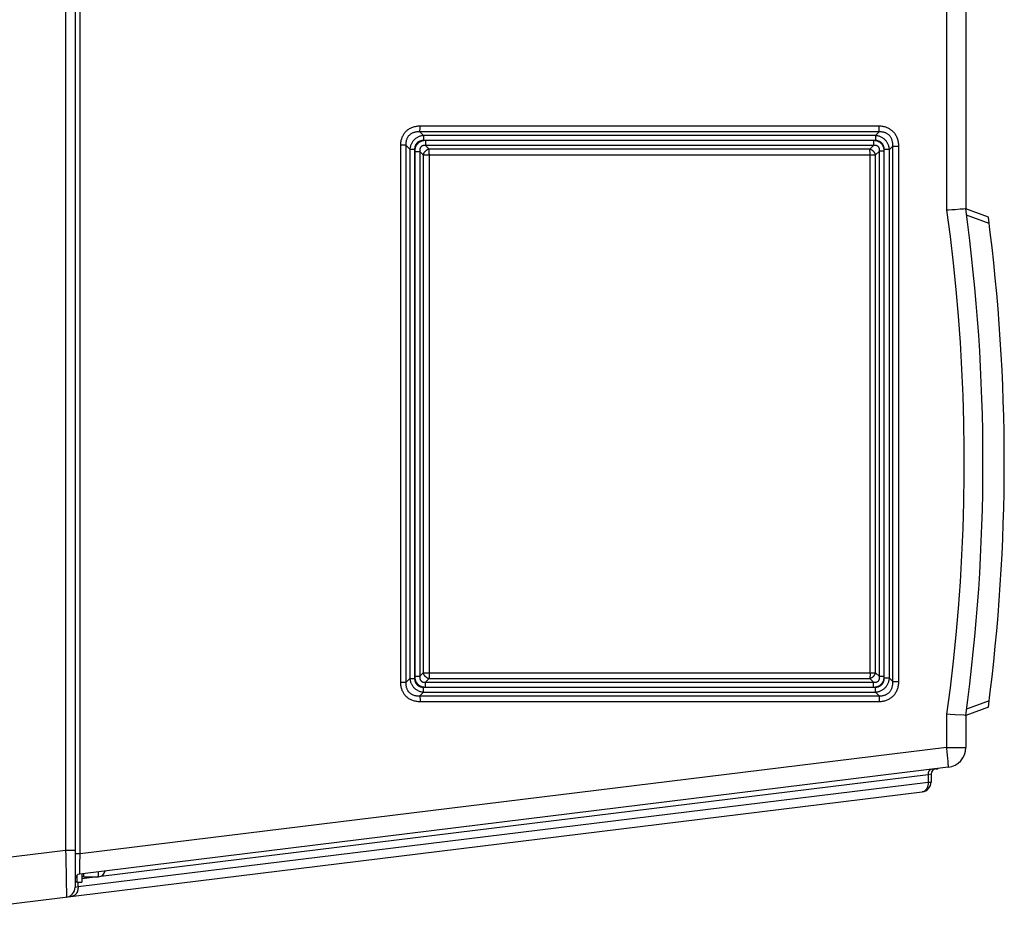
# Model space of a CAD drawing. Extents: x 0 to 594, y 0 to 420.
# Tile 3 of 103: x 279 to 308, y 45 to 71. Entities that reach past the tile are written whole.
import ezdxf

# ---------------------------------------------------------------- set-up
doc = ezdxf.new("R2010")
doc.units = 0
doc.header["$LTSCALE"] = 32.67
doc.layers.get('0').update_dxf_attribs({"linetype": 'CONTINUOUS'})
doc.layers.add('DATUM_AXIS', color=7, linetype='CONTINUOUS')

msp = doc.modelspace()

# ---------------------------------------------------------------- linework, layer by layer
at = {"color": 7, "linetype": 'CONTINUOUS'}
for p, q in [((280.493, 105.631), (280.493, 45.326)), ((307.235, 101.439), (307.235, 65.679)), ((306.716, 65.641), (306.662, 65.638)), ((306.821, 65.649), (306.716, 65.641)), ((306.92, 65.655), (306.821, 65.649)), ((307.069, 65.666), (306.92, 65.655)), ((307.164, 65.673), (307.069, 65.666)), ((307.214, 65.677), (307.164, 65.673)), ((307.226, 65.678), (307.214, 65.677)), ((307.914, 65.432), (307.235, 65.679)), ((307.914, 50.726), (307.235, 50.479)), ((306.769, 50.512), (306.662, 50.52)), ((306.92, 50.502), (306.769, 50.512)), ((307.176, 50.483), (306.92, 50.502)), ((307.214, 50.481), (307.176, 50.483)), ((307.235, 50.479), (307.235, 49.518)), ((306.708, 48.923), (280.634, 45.721)), ((306.193, 48.718), (306.193, 48.482)), ((277.983, 44.753), (305.93, 48.184))]:
    msp.add_line(p, q, dxfattribs=at)
at = {"color": 9, "linetype": 'CONTINUOUS'}
for p, q in [((280.207, 104.529), (280.207, 46.428)), ((280.646, 46.324), (280.646, 104.633)), ((306.662, 101.439), (306.662, 65.638)), ((290.849, 68.05), (290.85, 68.07)), ((290.85, 68.092), (290.851, 68.114)), ((290.85, 68.07), (290.85, 68.092)), ((304.636, 68.16), (290.851, 68.16)), ((290.851, 68.137), (290.851, 68.16)), ((290.851, 68.114), (290.851, 68.137)), ((304.635, 68.07), (304.636, 68.092)), ((304.635, 68.05), (304.635, 68.07)), ((304.636, 68.137), (304.636, 68.16)), ((304.636, 68.114), (304.636, 68.137)), ((304.636, 68.092), (304.636, 68.114)), ((304.632, 67.987), (290.846, 67.987)), ((290.958, 67.878), (290.846, 67.987)), ((290.955, 67.792), (290.954, 67.771)), ((290.954, 67.771), (290.954, 67.751)), ((290.954, 67.751), (290.954, 67.729)), ((304.522, 67.729), (290.954, 67.729)), ((290.955, 67.811), (290.955, 67.792)), ((304.526, 67.878), (290.958, 67.878)), ((304.465, 67.728), (291.011, 67.728)), ((304.523, 67.792), (304.522, 67.771)), ((304.522, 67.771), (304.522, 67.751)), ((304.522, 67.751), (304.522, 67.729)), ((304.523, 67.811), (304.523, 67.792)), ((304.632, 67.987), (304.526, 67.878)), ((290.426, 67.587), (290.262, 67.587)), ((290.262, 67.587), (290.262, 51.471)), ((290.546, 67.47), (290.426, 67.587)), ((290.426, 67.587), (290.426, 51.471)), ((290.546, 67.47), (290.687, 67.47)), ((290.546, 67.47), (290.546, 51.588)), ((290.687, 67.47), (290.687, 51.588)), ((291.011, 67.696), (291.011, 67.676)), ((291.011, 67.676), (291.012, 67.656)), ((291.012, 67.656), (291.012, 67.637)), ((291.012, 67.637), (291.013, 67.62)), ((304.469, 67.579), (291.015, 67.579)), ((291.121, 67.47), (291.015, 67.579)), ((304.357, 67.47), (291.121, 67.47)), ((291.124, 67.407), (291.123, 67.426)), ((291.124, 67.387), (291.124, 67.407)), ((304.469, 67.579), (304.357, 67.47)), ((304.36, 67.407), (304.36, 67.426)), ((304.361, 67.387), (304.36, 67.407)), ((304.465, 67.696), (304.465, 67.676)), ((304.465, 67.676), (304.466, 67.656)), ((304.466, 67.656), (304.466, 67.637)), ((304.466, 67.637), (304.467, 67.62)), ((304.646, 67.414), (304.526, 67.297)), ((304.787, 67.414), (304.646, 67.414)), ((304.646, 51.643), (304.646, 67.414)), ((304.787, 51.643), (304.787, 67.414)), ((304.946, 67.456), (304.789, 67.456)), ((304.789, 51.602), (304.789, 67.456)), ((305.043, 67.556), (304.946, 67.456)), ((304.946, 51.602), (304.946, 67.456)), ((305.043, 67.556), (305.225, 67.556)), ((305.043, 51.502), (305.043, 67.556)), ((305.225, 51.502), (305.225, 67.556)), ((290.689, 67.397), (290.846, 67.397)), ((290.689, 67.397), (290.689, 51.66)), ((290.943, 67.297), (290.846, 67.397)), ((290.846, 67.397), (290.846, 51.66)), ((290.943, 67.297), (304.526, 67.297)), ((290.943, 67.297), (290.943, 51.76)), ((291.125, 67.365), (291.124, 67.387)), ((291.125, 67.343), (291.125, 67.365)), ((291.125, 67.32), (291.125, 67.343)), ((291.125, 67.32), (291.125, 51.76)), ((304.361, 67.365), (304.361, 67.387)), ((304.362, 67.343), (304.361, 67.365)), ((304.362, 67.32), (304.362, 67.343)), ((304.362, 51.76), (304.362, 67.32)), ((304.526, 51.76), (304.526, 67.297)), ((307.938, 65.244), (307.261, 65.491)), ((290.846, 51.66), (290.943, 51.76)), ((290.943, 51.76), (304.526, 51.76)), ((291.125, 51.76), (291.125, 51.737)), ((291.125, 51.737), (291.125, 51.714)), ((304.362, 51.76), (304.362, 51.737)), ((304.362, 51.737), (304.362, 51.714)), ((304.526, 51.76), (304.646, 51.643)), ((290.426, 51.471), (290.262, 51.471)), ((290.426, 51.471), (290.546, 51.588)), ((290.546, 51.588), (290.687, 51.588)), ((290.689, 51.66), (290.846, 51.66)), ((291.015, 51.478), (291.121, 51.587)), ((291.015, 51.478), (304.469, 51.478)), ((291.121, 51.587), (304.357, 51.587)), ((291.125, 51.692), (291.124, 51.67)), ((291.124, 51.67), (291.124, 51.65)), ((291.125, 51.714), (291.125, 51.692)), ((304.357, 51.587), (304.469, 51.478)), ((304.361, 51.67), (304.36, 51.65)), ((304.362, 51.714), (304.361, 51.692)), ((304.361, 51.692), (304.361, 51.67)), ((304.787, 51.643), (304.646, 51.643)), ((304.946, 51.602), (304.789, 51.602)), ((304.946, 51.602), (305.043, 51.502)), ((305.043, 51.502), (305.225, 51.502)), ((290.846, 51.07), (290.958, 51.179)), ((290.954, 51.328), (304.522, 51.328)), ((290.954, 51.276), (290.954, 51.296)), ((290.955, 51.256), (290.954, 51.276)), ((290.955, 51.237), (290.955, 51.256)), ((290.956, 51.22), (290.955, 51.237)), ((290.958, 51.179), (304.526, 51.179)), ((291.011, 51.392), (291.012, 51.411)), ((291.011, 51.371), (291.011, 51.392)), ((291.011, 51.351), (291.011, 51.371)), ((291.011, 51.329), (291.011, 51.351)), ((291.011, 51.329), (304.465, 51.329)), ((304.465, 51.371), (304.466, 51.392)), ((304.465, 51.351), (304.465, 51.371)), ((304.465, 51.329), (304.465, 51.351)), ((304.466, 51.392), (304.466, 51.411)), ((304.522, 51.307), (304.522, 51.328)), ((304.522, 51.286), (304.522, 51.307)), ((304.523, 51.266), (304.522, 51.286)), ((304.523, 51.247), (304.523, 51.266)), ((304.526, 51.179), (304.632, 51.07)), ((290.846, 51.07), (304.632, 51.07)), ((290.849, 51.026), (290.849, 51.007)), ((290.849, 51.007), (290.85, 50.987)), ((290.85, 50.987), (290.85, 50.965)), ((290.85, 50.965), (290.851, 50.943)), ((290.851, 50.943), (290.851, 50.92)), ((290.851, 50.92), (290.851, 50.897)), ((290.851, 50.897), (304.636, 50.897)), ((304.635, 50.997), (304.636, 50.976)), ((304.636, 50.976), (304.636, 50.954)), ((304.636, 50.954), (304.636, 50.932)), ((307.938, 50.914), (307.261, 50.667)), ((306.662, 50.52), (306.662, 49.518)), ((306.662, 49.518), (280.646, 46.324)), ((306.662, 49.518), (307.235, 49.518)), ((306.669, 49.465), (306.662, 49.518)), ((306.675, 49.412), (306.669, 49.465)), ((306.681, 49.36), (306.675, 49.412)), ((306.686, 49.31), (306.681, 49.36)), ((306.691, 49.261), (306.686, 49.31)), ((306.696, 49.214), (306.691, 49.261)), ((306.7, 49.169), (306.696, 49.214)), ((306.704, 49.128), (306.7, 49.169)), ((306.105, 48.701), (281.263, 45.651)), ((306.193, 48.718), (306.105, 48.701)), ((306.105, 48.701), (306.105, 48.482)), ((280.581, 45.348), (306.105, 48.482)), ((306.105, 48.482), (306.193, 48.482)), ((280.207, 46.428), (277.983, 46.155)), ((280.493, 46.428), (280.207, 46.428)), ((280.207, 46.428), (280.211, 46.275)), ((280.211, 46.275), (280.214, 46.123)), ((280.214, 46.123), (280.218, 45.975)), ((280.646, 46.324), (280.493, 46.324)), ((280.64, 46.11), (280.643, 46.215)), ((280.643, 46.215), (280.646, 46.324)), ((280.218, 45.975), (280.221, 45.833)), ((280.221, 45.833), (280.224, 45.698)), ((280.633, 45.805), (280.634, 45.851)), ((280.634, 45.851), (280.635, 45.905)), ((280.635, 45.905), (280.636, 45.967)), ((280.636, 45.967), (280.638, 46.036)), ((280.638, 46.036), (280.64, 46.11)), ((280.224, 45.698), (280.226, 45.572)), ((280.226, 45.572), (280.228, 45.456)), ((280.632, 45.759), (280.633, 45.78)), ((280.633, 45.78), (280.633, 45.805)), ((281.161, 45.639), (280.693, 45.581)), ((280.228, 45.456), (280.23, 45.352)), ((280.23, 45.352), (280.231, 45.261)), ((280.231, 45.261), (280.232, 45.207)), ((280.493, 45.326), (280.581, 45.348)), ((280.581, 45.348), (280.581, 45.479)), ((280.232, 45.207), (280.232, 45.161)), ((280.232, 45.161), (280.232, 45.121))]:
    msp.add_line(p, q, dxfattribs=at)
for points in [[(290.851, 68.16), (290.819, 68.16), (290.788, 68.158), (290.758, 68.154), (290.729, 68.15), (290.701, 68.145), (290.673, 68.138), (290.647, 68.13), (290.621, 68.122), (290.597, 68.112), (290.573, 68.102), (290.55, 68.09), (290.528, 68.078), (290.507, 68.065), (290.487, 68.052), (290.467, 68.037), (290.449, 68.022), (290.431, 68.006), (290.414, 67.989), (290.398, 67.971), (290.383, 67.953), (290.368, 67.934), (290.354, 67.914), (290.342, 67.894), (290.33, 67.872), (290.319, 67.85), (290.308, 67.827), (290.299, 67.804), (290.291, 67.779), (290.283, 67.754), (290.277, 67.728), (290.272, 67.702), (290.267, 67.674), (290.264, 67.646), (290.263, 67.616), (290.262, 67.587)], [(290.846, 67.987), (290.847, 67.993), (290.847, 68), (290.848, 68.007), (290.848, 68.015), (290.848, 68.023), (290.849, 68.032), (290.849, 68.05)], [(304.632, 67.987), (304.632, 67.993), (304.633, 68), (304.633, 68.007), (304.634, 68.015), (304.634, 68.023), (304.634, 68.032), (304.635, 68.05)], [(305.225, 67.556), (305.225, 67.588), (305.223, 67.619), (305.219, 67.649), (305.215, 67.679), (305.209, 67.707), (305.203, 67.735), (305.195, 67.762), (305.186, 67.788), (305.176, 67.813), (305.165, 67.838), (305.154, 67.861), (305.141, 67.884), (305.128, 67.906), (305.114, 67.927), (305.098, 67.947), (305.083, 67.967), (305.066, 67.985), (305.048, 68.003), (305.03, 68.019), (305.011, 68.035), (304.991, 68.05), (304.971, 68.065), (304.95, 68.078), (304.928, 68.09), (304.905, 68.102), (304.881, 68.112), (304.857, 68.122), (304.832, 68.131), (304.806, 68.138), (304.78, 68.145), (304.753, 68.15), (304.725, 68.155), (304.696, 68.158), (304.666, 68.16), (304.636, 68.16)], [(290.846, 67.987), (290.82, 67.989), (290.795, 67.989), (290.77, 67.988), (290.747, 67.986), (290.725, 67.984), (290.704, 67.98), (290.684, 67.975), (290.665, 67.97), (290.647, 67.964), (290.629, 67.957), (290.613, 67.95), (290.597, 67.942), (290.583, 67.933), (290.568, 67.924), (290.555, 67.915), (290.542, 67.904), (290.53, 67.894), (290.519, 67.882), (290.508, 67.87), (290.498, 67.858), (290.488, 67.845), (290.479, 67.831), (290.471, 67.817), (290.463, 67.802), (290.456, 67.787), (290.449, 67.77), (290.443, 67.753), (290.438, 67.736), (290.434, 67.717), (290.43, 67.698), (290.427, 67.677), (290.425, 67.656), (290.425, 67.634), (290.425, 67.611), (290.426, 67.587)], [(290.958, 67.878), (290.935, 67.876), (290.913, 67.872), (290.891, 67.868), (290.869, 67.863), (290.849, 67.857), (290.828, 67.849), (290.808, 67.841), (290.789, 67.833), (290.771, 67.823), (290.753, 67.813), (290.735, 67.801), (290.718, 67.789), (290.702, 67.777), (290.687, 67.763), (290.672, 67.749), (290.658, 67.735), (290.645, 67.72), (290.633, 67.704), (290.621, 67.687), (290.61, 67.67), (290.6, 67.652), (290.59, 67.634), (290.581, 67.615), (290.574, 67.596), (290.567, 67.576), (290.561, 67.555), (290.556, 67.535), (290.552, 67.513), (290.548, 67.492), (290.546, 67.47)], [(290.954, 67.729), (290.937, 67.729), (290.92, 67.728), (290.904, 67.726), (290.888, 67.723), (290.873, 67.719), (290.859, 67.715), (290.845, 67.71), (290.832, 67.705), (290.819, 67.699), (290.807, 67.692), (290.796, 67.685), (290.785, 67.677), (290.775, 67.669), (290.765, 67.66), (290.755, 67.651), (290.747, 67.641), (290.739, 67.631), (290.731, 67.62), (290.724, 67.609), (290.717, 67.598), (290.711, 67.585), (290.706, 67.573), (290.701, 67.56), (290.697, 67.546), (290.694, 67.532), (290.691, 67.517), (290.689, 67.502), (290.688, 67.486), (290.687, 67.47)], [(291.011, 67.728), (290.992, 67.727), (290.973, 67.726), (290.955, 67.724), (290.937, 67.721), (290.92, 67.717), (290.904, 67.712), (290.888, 67.706), (290.873, 67.7), (290.858, 67.693), (290.844, 67.685), (290.83, 67.677), (290.817, 67.668), (290.804, 67.658), (290.792, 67.648), (290.781, 67.637), (290.77, 67.625), (290.76, 67.613), (290.75, 67.6), (290.741, 67.587), (290.732, 67.573), (290.725, 67.558), (290.718, 67.543), (290.711, 67.527), (290.705, 67.51), (290.701, 67.493), (290.696, 67.475), (290.693, 67.456), (290.691, 67.437), (290.689, 67.417), (290.689, 67.397)], [(290.958, 67.878), (290.958, 67.873), (290.957, 67.867), (290.957, 67.86), (290.956, 67.853), (290.956, 67.845), (290.956, 67.837), (290.956, 67.829), (290.955, 67.811)], [(291.011, 67.728), (291.011, 67.717), (291.011, 67.696)], [(304.787, 67.414), (304.787, 67.433), (304.785, 67.452), (304.783, 67.469), (304.78, 67.487), (304.776, 67.503), (304.772, 67.52), (304.766, 67.535), (304.76, 67.55), (304.753, 67.564), (304.746, 67.578), (304.738, 67.591), (304.729, 67.604), (304.72, 67.616), (304.71, 67.628), (304.699, 67.639), (304.688, 67.649), (304.677, 67.659), (304.664, 67.668), (304.651, 67.677), (304.638, 67.685), (304.623, 67.693), (304.608, 67.7), (304.593, 67.706), (304.577, 67.712), (304.56, 67.716), (304.542, 67.72), (304.524, 67.724), (304.505, 67.726), (304.485, 67.727), (304.465, 67.728)], [(304.465, 67.728), (304.465, 67.717), (304.465, 67.696)], [(304.789, 67.456), (304.788, 67.473), (304.787, 67.49), (304.785, 67.506), (304.782, 67.522), (304.778, 67.537), (304.774, 67.552), (304.769, 67.566), (304.763, 67.58), (304.757, 67.593), (304.75, 67.605), (304.743, 67.617), (304.735, 67.628), (304.726, 67.639), (304.717, 67.649), (304.708, 67.659), (304.698, 67.668), (304.687, 67.676), (304.676, 67.684), (304.665, 67.692), (304.653, 67.699), (304.64, 67.705), (304.627, 67.71), (304.613, 67.715), (304.599, 67.719), (304.585, 67.723), (304.57, 67.726), (304.554, 67.728), (304.538, 67.729), (304.522, 67.729)], [(304.526, 67.878), (304.526, 67.873), (304.525, 67.867), (304.525, 67.86), (304.524, 67.853), (304.524, 67.845), (304.524, 67.837), (304.523, 67.829), (304.523, 67.811)], [(304.946, 67.456), (304.943, 67.479), (304.94, 67.501), (304.935, 67.524), (304.93, 67.546), (304.924, 67.567), (304.916, 67.588), (304.908, 67.608), (304.899, 67.628), (304.889, 67.647), (304.878, 67.666), (304.867, 67.684), (304.855, 67.701), (304.842, 67.717), (304.828, 67.733), (304.813, 67.749), (304.798, 67.763), (304.782, 67.777), (304.766, 67.79), (304.749, 67.802), (304.731, 67.813), (304.713, 67.824), (304.694, 67.834), (304.675, 67.842), (304.655, 67.85), (304.634, 67.858), (304.613, 67.864), (304.592, 67.869), (304.57, 67.873), (304.548, 67.876), (304.526, 67.878)], [(305.043, 67.556), (305.045, 67.582), (305.045, 67.607), (305.044, 67.631), (305.042, 67.655), (305.039, 67.677), (305.035, 67.698), (305.031, 67.719), (305.025, 67.738), (305.019, 67.757), (305.012, 67.775), (305.004, 67.792), (304.996, 67.808), (304.987, 67.824), (304.978, 67.838), (304.968, 67.852), (304.957, 67.866), (304.946, 67.878), (304.934, 67.89), (304.922, 67.902), (304.909, 67.912), (304.895, 67.922), (304.881, 67.932), (304.866, 67.94), (304.851, 67.949), (304.835, 67.956), (304.818, 67.963), (304.8, 67.969), (304.782, 67.974), (304.763, 67.979), (304.743, 67.983), (304.723, 67.985), (304.701, 67.987), (304.679, 67.988), (304.656, 67.988), (304.632, 67.987)], [(291.015, 67.579), (291.002, 67.58), (290.989, 67.581), (290.977, 67.581), (290.966, 67.58), (290.956, 67.579), (290.947, 67.577), (290.937, 67.575), (290.929, 67.572), (290.921, 67.569), (290.913, 67.566), (290.906, 67.562), (290.899, 67.558), (290.893, 67.553), (290.887, 67.548), (290.882, 67.543), (290.876, 67.537), (290.871, 67.531), (290.867, 67.524), (290.862, 67.517), (290.858, 67.51), (290.855, 67.501), (290.852, 67.493), (290.849, 67.484), (290.846, 67.474), (290.845, 67.463), (290.843, 67.451), (290.843, 67.439), (290.843, 67.426), (290.844, 67.412), (290.846, 67.397)], [(291.121, 67.47), (291.11, 67.468), (291.1, 67.464), (291.09, 67.461), (291.079, 67.456), (291.069, 67.451), (291.059, 67.446), (291.05, 67.44), (291.04, 67.433), (291.031, 67.427), (291.022, 67.419), (291.013, 67.411), (291.005, 67.403), (290.997, 67.395), (290.989, 67.386), (290.982, 67.377), (290.975, 67.368), (290.969, 67.358), (290.963, 67.348), (290.958, 67.338), (290.954, 67.328), (290.95, 67.318), (290.946, 67.307), (290.943, 67.297)], [(291.013, 67.62), (291.013, 67.612), (291.013, 67.604), (291.014, 67.597), (291.014, 67.591), (291.014, 67.585), (291.015, 67.579)], [(291.123, 67.426), (291.123, 67.434), (291.123, 67.443), (291.122, 67.45), (291.122, 67.457), (291.121, 67.464), (291.121, 67.47)], [(304.526, 67.297), (304.523, 67.308), (304.52, 67.318), (304.516, 67.329), (304.511, 67.339), (304.506, 67.349), (304.5, 67.359), (304.494, 67.369), (304.487, 67.379), (304.48, 67.388), (304.472, 67.397), (304.464, 67.406), (304.456, 67.414), (304.447, 67.422), (304.438, 67.429), (304.429, 67.436), (304.419, 67.443), (304.409, 67.449), (304.399, 67.454), (304.389, 67.459), (304.378, 67.463), (304.368, 67.467), (304.357, 67.47)], [(304.36, 67.426), (304.359, 67.434), (304.359, 67.443), (304.359, 67.45), (304.358, 67.457), (304.358, 67.464), (304.357, 67.47)], [(304.467, 67.62), (304.467, 67.612), (304.467, 67.604), (304.468, 67.597), (304.468, 67.591), (304.469, 67.585), (304.469, 67.579)], [(304.646, 67.414), (304.648, 67.428), (304.648, 67.44), (304.649, 67.452), (304.648, 67.463), (304.647, 67.473), (304.645, 67.482), (304.643, 67.491), (304.64, 67.499), (304.637, 67.507), (304.634, 67.514), (304.63, 67.521), (304.626, 67.528), (304.622, 67.534), (304.617, 67.539), (304.612, 67.545), (304.606, 67.55), (304.601, 67.555), (304.594, 67.559), (304.588, 67.563), (304.58, 67.567), (304.573, 67.57), (304.564, 67.574), (304.555, 67.576), (304.545, 67.578), (304.535, 67.58), (304.524, 67.581), (304.511, 67.582), (304.498, 67.582), (304.484, 67.581), (304.469, 67.579)], [(306.662, 65.638), (306.766, 64.846), (306.857, 64.053), (306.938, 63.259), (307.007, 62.464), (307.064, 61.668), (307.11, 60.871), (307.145, 60.074), (307.168, 59.276), (307.179, 58.478), (307.179, 57.68), (307.168, 56.881), (307.145, 56.084), (307.11, 55.286), (307.064, 54.489), (307.007, 53.693), (306.938, 52.898), (306.857, 52.104), (306.766, 51.311), (306.662, 50.52)], [(290.943, 51.76), (290.946, 51.75), (290.95, 51.74), (290.954, 51.729), (290.958, 51.719), (290.963, 51.709), (290.969, 51.699), (290.975, 51.69), (290.982, 51.68), (290.989, 51.671), (290.997, 51.662), (291.005, 51.654), (291.013, 51.646), (291.022, 51.638), (291.031, 51.631), (291.04, 51.624), (291.05, 51.617), (291.059, 51.612), (291.069, 51.606), (291.079, 51.601), (291.09, 51.597), (291.1, 51.593), (291.11, 51.59), (291.121, 51.587)], [(304.357, 51.587), (304.368, 51.59), (304.378, 51.594), (304.389, 51.598), (304.399, 51.603), (304.409, 51.609), (304.419, 51.615), (304.429, 51.621), (304.438, 51.628), (304.447, 51.635), (304.456, 51.643), (304.464, 51.652), (304.472, 51.66), (304.48, 51.669), (304.487, 51.678), (304.494, 51.688), (304.5, 51.698), (304.506, 51.708), (304.511, 51.718), (304.516, 51.729), (304.52, 51.739), (304.523, 51.75), (304.526, 51.76)], [(290.262, 51.471), (290.263, 51.441), (290.264, 51.412), (290.267, 51.383), (290.272, 51.356), (290.277, 51.329), (290.283, 51.303), (290.291, 51.278), (290.299, 51.253), (290.308, 51.23), (290.319, 51.207), (290.33, 51.185), (290.342, 51.164), (290.354, 51.143), (290.368, 51.123), (290.383, 51.104), (290.398, 51.086), (290.414, 51.068), (290.431, 51.052), (290.449, 51.036), (290.467, 51.02), (290.487, 51.006), (290.507, 50.992), (290.528, 50.979), (290.55, 50.967), (290.573, 50.956), (290.597, 50.945), (290.621, 50.936), (290.647, 50.927), (290.673, 50.919), (290.701, 50.913), (290.729, 50.907), (290.758, 50.903), (290.788, 50.9), (290.819, 50.898), (290.851, 50.897)], [(290.426, 51.471), (290.425, 51.447), (290.425, 51.423), (290.425, 51.401), (290.427, 51.38), (290.43, 51.36), (290.434, 51.34), (290.438, 51.322), (290.443, 51.304), (290.449, 51.287), (290.456, 51.271), (290.463, 51.255), (290.471, 51.24), (290.479, 51.226), (290.488, 51.212), (290.498, 51.199), (290.508, 51.187), (290.519, 51.175), (290.53, 51.164), (290.542, 51.153), (290.555, 51.143), (290.568, 51.133), (290.583, 51.124), (290.597, 51.115), (290.613, 51.107), (290.629, 51.1), (290.647, 51.093), (290.665, 51.087), (290.684, 51.082), (290.704, 51.077), (290.725, 51.074), (290.747, 51.071), (290.77, 51.069), (290.795, 51.068), (290.82, 51.069), (290.846, 51.07)], [(290.546, 51.588), (290.548, 51.566), (290.552, 51.544), (290.556, 51.523), (290.561, 51.502), (290.567, 51.481), (290.574, 51.462), (290.581, 51.442), (290.59, 51.423), (290.6, 51.405), (290.61, 51.387), (290.621, 51.37), (290.633, 51.354), (290.645, 51.338), (290.658, 51.322), (290.672, 51.308), (290.687, 51.294), (290.702, 51.281), (290.718, 51.268), (290.735, 51.256), (290.753, 51.245), (290.771, 51.234), (290.789, 51.225), (290.808, 51.216), (290.828, 51.208), (290.849, 51.201), (290.869, 51.195), (290.891, 51.189), (290.913, 51.185), (290.935, 51.181), (290.958, 51.179)], [(290.687, 51.588), (290.688, 51.571), (290.689, 51.556), (290.691, 51.54), (290.694, 51.526), (290.697, 51.511), (290.701, 51.498), (290.706, 51.484), (290.711, 51.472), (290.717, 51.46), (290.724, 51.448), (290.731, 51.437), (290.739, 51.426), (290.747, 51.416), (290.755, 51.406), (290.765, 51.397), (290.775, 51.388), (290.785, 51.38), (290.796, 51.373), (290.807, 51.365), (290.819, 51.359), (290.832, 51.353), (290.845, 51.347), (290.859, 51.342), (290.873, 51.338), (290.888, 51.335), (290.904, 51.332), (290.92, 51.33), (290.937, 51.328), (290.954, 51.328)], [(290.689, 51.66), (290.689, 51.64), (290.691, 51.62), (290.693, 51.601), (290.696, 51.582), (290.701, 51.565), (290.705, 51.547), (290.711, 51.531), (290.718, 51.515), (290.725, 51.499), (290.732, 51.484), (290.741, 51.47), (290.75, 51.457), (290.76, 51.444), (290.77, 51.432), (290.781, 51.42), (290.792, 51.409), (290.804, 51.399), (290.817, 51.389), (290.83, 51.38), (290.844, 51.372), (290.858, 51.364), (290.873, 51.357), (290.888, 51.351), (290.904, 51.346), (290.92, 51.341), (290.937, 51.337), (290.955, 51.334), (290.973, 51.331), (290.992, 51.33), (291.011, 51.329)], [(290.846, 51.66), (290.844, 51.645), (290.843, 51.631), (290.843, 51.618), (290.843, 51.606), (290.845, 51.594), (290.846, 51.584), (290.849, 51.574), (290.852, 51.564), (290.855, 51.556), (290.858, 51.548), (290.862, 51.54), (290.867, 51.533), (290.871, 51.527), (290.876, 51.52), (290.882, 51.515), (290.887, 51.509), (290.893, 51.504), (290.899, 51.5), (290.906, 51.495), (290.913, 51.492), (290.921, 51.488), (290.929, 51.485), (290.937, 51.482), (290.947, 51.48), (290.956, 51.478), (290.966, 51.477), (290.977, 51.476), (290.989, 51.476), (291.002, 51.477), (291.015, 51.478)], [(291.012, 51.411), (291.012, 51.429), (291.013, 51.437), (291.013, 51.445), (291.013, 51.453), (291.014, 51.46), (291.014, 51.467), (291.014, 51.473), (291.015, 51.478)], [(291.124, 51.65), (291.123, 51.632), (291.123, 51.623), (291.123, 51.615), (291.122, 51.607), (291.122, 51.6), (291.121, 51.593), (291.121, 51.587)], [(304.36, 51.65), (304.36, 51.632), (304.359, 51.623), (304.359, 51.615), (304.359, 51.607), (304.358, 51.6), (304.358, 51.593), (304.357, 51.587)], [(304.465, 51.329), (304.485, 51.33), (304.505, 51.331), (304.524, 51.334), (304.542, 51.337), (304.56, 51.341), (304.577, 51.346), (304.593, 51.351), (304.608, 51.357), (304.623, 51.364), (304.638, 51.372), (304.651, 51.38), (304.664, 51.389), (304.677, 51.398), (304.688, 51.408), (304.699, 51.418), (304.71, 51.43), (304.72, 51.441), (304.729, 51.453), (304.738, 51.466), (304.746, 51.479), (304.753, 51.493), (304.76, 51.507), (304.766, 51.522), (304.772, 51.538), (304.776, 51.554), (304.78, 51.571), (304.783, 51.588), (304.785, 51.606), (304.787, 51.624), (304.787, 51.643)], [(304.466, 51.411), (304.467, 51.429), (304.467, 51.437), (304.467, 51.445), (304.467, 51.453), (304.468, 51.46), (304.468, 51.467), (304.469, 51.473), (304.469, 51.478)], [(304.469, 51.478), (304.484, 51.476), (304.498, 51.475), (304.511, 51.475), (304.524, 51.476), (304.535, 51.477), (304.545, 51.479), (304.555, 51.481), (304.564, 51.484), (304.573, 51.487), (304.58, 51.49), (304.588, 51.494), (304.594, 51.498), (304.601, 51.503), (304.606, 51.507), (304.612, 51.512), (304.617, 51.518), (304.622, 51.524), (304.626, 51.53), (304.63, 51.536), (304.634, 51.543), (304.637, 51.55), (304.64, 51.558), (304.643, 51.566), (304.645, 51.575), (304.647, 51.585), (304.648, 51.595), (304.649, 51.606), (304.648, 51.617), (304.648, 51.63), (304.646, 51.643)], [(304.522, 51.328), (304.538, 51.328), (304.554, 51.33), (304.57, 51.332), (304.585, 51.334), (304.599, 51.338), (304.613, 51.342), (304.627, 51.347), (304.64, 51.353), (304.653, 51.359), (304.665, 51.366), (304.676, 51.373), (304.687, 51.381), (304.698, 51.389), (304.708, 51.398), (304.717, 51.408), (304.726, 51.418), (304.735, 51.429), (304.743, 51.44), (304.75, 51.452), (304.757, 51.465), (304.763, 51.478), (304.769, 51.491), (304.774, 51.505), (304.778, 51.52), (304.782, 51.535), (304.785, 51.551), (304.787, 51.567), (304.788, 51.584), (304.789, 51.602)], [(304.526, 51.179), (304.548, 51.181), (304.57, 51.184), (304.592, 51.188), (304.613, 51.194), (304.634, 51.2), (304.655, 51.207), (304.675, 51.215), (304.694, 51.224), (304.713, 51.233), (304.731, 51.244), (304.749, 51.255), (304.766, 51.268), (304.782, 51.281), (304.798, 51.294), (304.813, 51.309), (304.828, 51.324), (304.842, 51.34), (304.855, 51.356), (304.867, 51.374), (304.878, 51.392), (304.889, 51.41), (304.899, 51.429), (304.908, 51.449), (304.916, 51.469), (304.924, 51.49), (304.93, 51.512), (304.935, 51.534), (304.94, 51.556), (304.943, 51.579), (304.946, 51.602)], [(304.632, 51.07), (304.656, 51.069), (304.679, 51.069), (304.701, 51.07), (304.723, 51.072), (304.743, 51.075), (304.763, 51.078), (304.782, 51.083), (304.8, 51.088), (304.818, 51.094), (304.835, 51.101), (304.851, 51.109), (304.866, 51.117), (304.881, 51.126), (304.895, 51.135), (304.909, 51.145), (304.922, 51.156), (304.934, 51.167), (304.946, 51.179), (304.957, 51.192), (304.968, 51.205), (304.978, 51.219), (304.987, 51.234), (304.996, 51.249), (305.004, 51.265), (305.012, 51.282), (305.019, 51.3), (305.025, 51.319), (305.031, 51.338), (305.035, 51.359), (305.039, 51.38), (305.042, 51.403), (305.044, 51.426), (305.045, 51.45), (305.045, 51.475), (305.043, 51.502)], [(304.636, 50.897), (304.666, 50.898), (304.696, 50.9), (304.725, 50.903), (304.753, 50.907), (304.78, 50.913), (304.806, 50.919), (304.832, 50.927), (304.857, 50.935), (304.881, 50.945), (304.905, 50.955), (304.928, 50.967), (304.95, 50.979), (304.971, 50.993), (304.991, 51.007), (305.011, 51.022), (305.03, 51.038), (305.048, 51.055), (305.066, 51.072), (305.083, 51.091), (305.098, 51.11), (305.114, 51.13), (305.128, 51.151), (305.141, 51.173), (305.154, 51.196), (305.165, 51.219), (305.176, 51.244), (305.186, 51.269), (305.195, 51.295), (305.203, 51.322), (305.209, 51.35), (305.215, 51.379), (305.219, 51.408), (305.223, 51.439), (305.225, 51.47), (305.225, 51.502)], [(290.954, 51.296), (290.954, 51.317), (290.954, 51.328)], [(290.958, 51.179), (290.958, 51.185), (290.957, 51.191), (290.957, 51.197), (290.956, 51.204), (290.956, 51.212), (290.956, 51.22)], [(304.524, 51.22), (304.523, 51.237), (304.523, 51.247)], [(304.526, 51.179), (304.526, 51.185), (304.525, 51.191), (304.525, 51.197), (304.524, 51.204), (304.524, 51.212), (304.524, 51.22)], [(290.846, 51.07), (290.847, 51.064), (290.847, 51.057), (290.848, 51.05), (290.848, 51.043), (290.848, 51.034), (290.849, 51.026)], [(304.632, 51.07), (304.632, 51.064), (304.633, 51.057), (304.633, 51.05), (304.634, 51.043), (304.634, 51.034), (304.634, 51.026)], [(304.634, 51.026), (304.635, 51.007), (304.635, 50.997)], [(304.636, 50.932), (304.636, 50.909), (304.636, 50.897)], [(306.708, 48.923), (306.709, 48.924), (306.71, 48.925), (306.711, 48.929), (306.712, 48.933), (306.712, 48.938), (306.713, 48.945), (306.713, 48.953), (306.713, 48.962), (306.713, 48.972), (306.713, 48.983), (306.712, 48.995), (306.712, 49.008), (306.711, 49.022), (306.71, 49.038), (306.709, 49.054), (306.708, 49.071), (306.707, 49.089), (306.704, 49.128)], [(306.199, 48.86), (306.192, 48.859), (306.185, 48.857), (306.179, 48.855), (306.172, 48.852), (306.166, 48.849), (306.16, 48.844), (306.154, 48.84), (306.148, 48.835), (306.143, 48.829), (306.138, 48.823), (306.133, 48.816), (306.129, 48.809), (306.124, 48.802), (306.121, 48.794), (306.117, 48.786), (306.114, 48.777), (306.112, 48.768), (306.11, 48.759), (306.108, 48.75), (306.106, 48.74), (306.106, 48.731), (306.105, 48.721), (306.105, 48.711), (306.105, 48.701)], [(306.105, 48.482), (306.106, 48.466), (306.106, 48.45), (306.106, 48.435), (306.104, 48.419), (306.103, 48.404), (306.1, 48.388), (306.098, 48.374), (306.094, 48.359), (306.09, 48.345), (306.086, 48.331), (306.08, 48.317), (306.075, 48.304), (306.069, 48.292), (306.062, 48.28), (306.055, 48.269), (306.047, 48.258), (306.039, 48.248), (306.031, 48.238), (306.022, 48.229), (306.013, 48.221), (306.003, 48.214), (305.994, 48.207), (305.983, 48.201), (305.973, 48.196), (305.963, 48.192), (305.952, 48.189), (305.941, 48.186), (305.93, 48.184)], [(280.634, 45.721), (280.633, 45.722), (280.633, 45.724), (280.633, 45.727), (280.633, 45.731), (280.633, 45.736), (280.633, 45.743), (280.632, 45.75), (280.632, 45.759)], [(280.581, 45.348), (280.582, 45.332), (280.582, 45.316), (280.581, 45.301), (280.58, 45.285), (280.579, 45.27), (280.576, 45.254), (280.573, 45.24), (280.57, 45.225), (280.566, 45.211), (280.561, 45.197), (280.556, 45.183), (280.551, 45.17), (280.544, 45.158), (280.538, 45.146), (280.531, 45.135), (280.523, 45.124), (280.515, 45.114), (280.507, 45.104), (280.498, 45.095), (280.489, 45.087), (280.479, 45.08), (280.469, 45.073), (280.459, 45.067), (280.449, 45.062), (280.438, 45.058), (280.428, 45.055), (280.417, 45.052), (280.406, 45.05)], [(280.232, 45.121), (280.232, 45.088), (280.232, 45.074), (280.232, 45.062), (280.232, 45.052), (280.231, 45.044), (280.231, 45.037), (280.231, 45.032), (280.23, 45.03), (280.23, 45.029)]]:
    msp.add_lwpolyline(points, dxfattribs=at)
at = {"color": 7, "linetype": 'CONTINUOUS'}
for points in [[(307.235, 65.679), (307.235, 65.679), (307.233, 65.678), (307.23, 65.678), (307.226, 65.678)], [(307.235, 50.479), (307.235, 50.479), (307.233, 50.479), (307.23, 50.479), (307.226, 50.48), (307.214, 50.481)]]:
    msp.add_lwpolyline(points, dxfattribs=at)
for centre, radius, start, end in [((251.753, 58.079), 56, 352.2001, 7.7999), ((251.753, 58.079), 56.64, 352.5409, 7.4591), ((306.635, 49.518), 0.6, 277, 360), ((306.353, 48.718), 0.16, 97, 180), ((305.893, 48.482), 0.3, 277, 360), ((280.653, 45.562), 0.16, 97, 180), ((280.193, 45.326), 0.3, 277, 360)]:
    msp.add_arc(centre, radius, start, end, dxfattribs=at)
at = {"layer": 'DATUM_AXIS', "color": 7, "linetype": 'CONTINUOUS'}
for p, q in [((306.349, 48.879), (306.393, 48.879)), ((306.393, 48.884), (306.393, 48.879)), ((280.493, 45.564), (280.493, 45.539)), ((280.693, 45.729), (280.693, 45.479)), ((280.753, 45.639), (281.193, 45.639)), ((280.553, 45.479), (280.693, 45.479))]:
    msp.add_line(p, q, dxfattribs=at)
at = {"layer": 'DATUM_AXIS', "color": 9, "linetype": 'CONTINUOUS'}
for p, q in [((280.553, 45.479), (280.553, 45.687)), ((280.753, 45.639), (280.753, 45.736)), ((281.193, 45.639), (281.193, 45.79))]:
    msp.add_line(p, q, dxfattribs=at)
at = {"layer": 'DATUM_AXIS', "color": 7, "linetype": 'CONTINUOUS'}
for centre, radius, start, end in [((280.553, 45.539), 0.06, 180, 270), ((280.753, 45.699), 0.06, 180, 270), ((281.193, 45.839), 0.2, 270, 353.006)]:
    msp.add_arc(centre, radius, start, end, dxfattribs=at)

doc.saveas('drawing.dxf')
